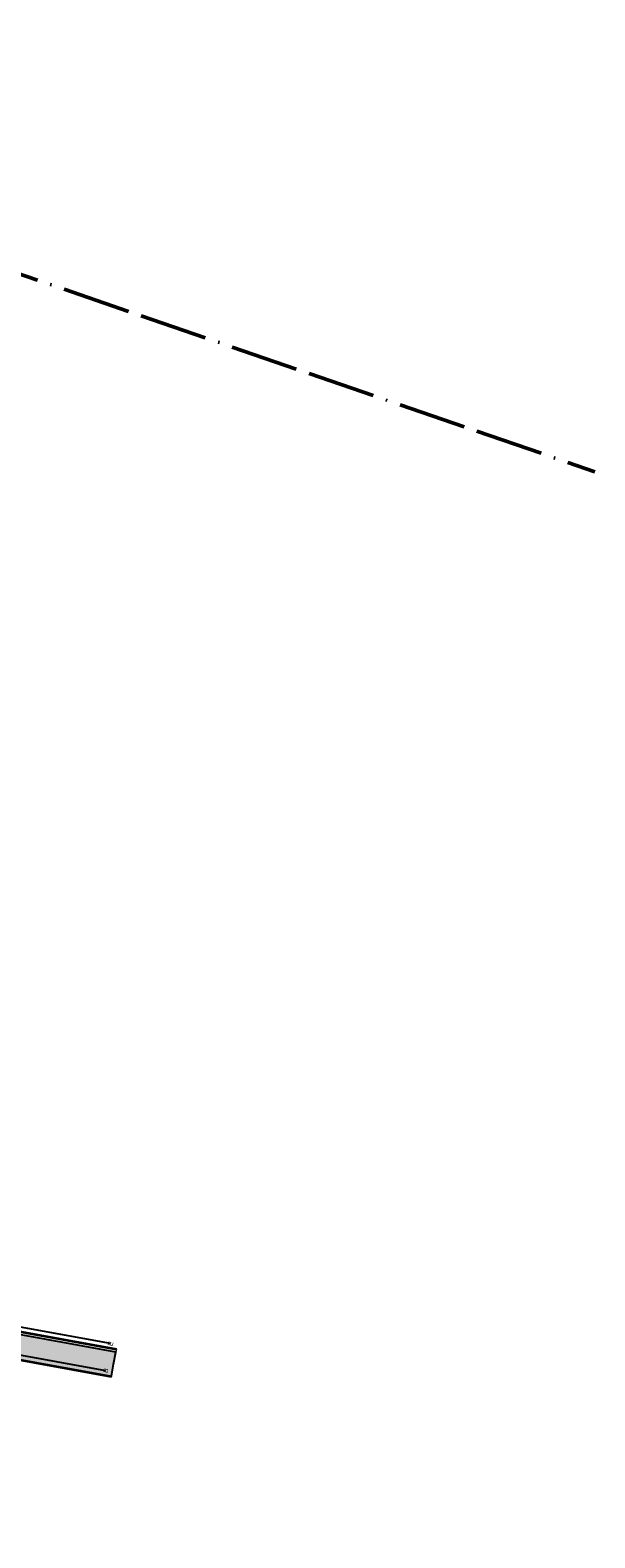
# Model space of a CAD drawing. Header units: metres. Extents: x 131295 to 132236, y 397710 to 398702.
# Tile 83 of 127: x 131617 to 131658, y 398131 to 398242. Entities that reach past the tile are written whole.
import ezdxf
from ezdxf.enums import TextEntityAlignment as Align

# ---------------------------------------------------------------- set-up
doc = ezdxf.new("R2010")
doc.units = ezdxf.units.M
doc.linetypes.add('AL-BLADSCHEIDING', pattern=[13, 5, -1, 0, -1, 5, -1])
doc.linetypes.add('AL-MATERIAALS', pattern=[2, 1, -1])
for name, color, linetype, lineweight in [('N-KO-opsluitband 60x200mm', 2, 'Continuous', 25), ('N-KO-opsluitband achterkant', 8, 'Continuous', 5), ('N-KO-tekst banden', 1, 'Continuous', 18), ('N-KO-trottoirband 180-200x250mm', 3, 'Continuous', 35), ('N-KO-trottoirband achterkant', 8, 'Continuous', 5), ("N-VH-arcering 'MAT' grijs 254", 254, 'Continuous', 18), ('X-AL-bladscheiding', 4, 'AL-BLADSCHEIDING', 50), ('X-AL-materiaalscheiding', 1, 'AL-MATERIAALS', 18)]:
    doc.layers.add(name, color=color, linetype=linetype, lineweight=lineweight)
doc.layers.add('X-AL-contourlijnen', color=30, linetype='Continuous', plot=False)
doc.layers.add('X-AL-hulplijn bandenlijnnummers', color=30, linetype='Continuous', plot=False)
doc.styles.add('CS Annotative', font='arial.ttf')

msp = doc.modelspace()

# ---------------------------------------------------------------- hatches: boundary and pattern name
at = {"layer": "N-VH-arcering 'MAT' grijs 254"}
h = msp.add_hatch(color=256, dxfattribs=at)
h.dxf.hatch_style = 1
edge = h.paths.add_edge_path()
edge.add_line((131571.132, 398153.912), (131569.559, 398154.199))
edge.add_arc((131568.698, 398149.477), 4.8, 79.67074, 85.13149)
edge.add_line((131569.105, 398154.259), (131561.474, 398132.306))
edge.add_arc((131560.529, 398132.635), 1, 251.1264, 340.83085, ccw=False)
edge.add_line((131560.206, 398131.688), (131562.849, 398130.781))
edge.add_line((131562.849, 398130.781), (131564.676, 398136.035))
edge.add_line((131564.676, 398136.035), (131565.267, 398137.735))
edge.add_line((131565.267, 398137.735), (131570.025, 398151.424))
edge.add_arc((131570.97, 398151.096), 1, 79.67074, 160.83085, ccw=False)
edge.add_line((131571.149, 398152.079), (131622.628, 398142.697))
edge.add_line((131622.628, 398142.697), (131622.787, 398143.584))
edge.add_line((131622.787, 398143.584), (131622.954, 398144.478))
edge.add_line((131622.954, 398144.478), (131607.838, 398147.222))
edge.add_line((131607.838, 398147.222), (131571.132, 398153.912))

# ---------------------------------------------------------------- linework, layer by layer
at = {"layer": 'N-KO-opsluitband 60x200mm', "flags": 128}
msp.add_lwpolyline([(131579.076, 398132.935), (131565.267, 398137.735), (131570.025, 398151.424, -0.3697134), (131571.149, 398152.079), (131622.628, 398142.697)], format="xyb", dxfattribs=at)
at = {"layer": 'N-KO-opsluitband achterkant', "flags": 128}
msp.add_lwpolyline([(131579.096, 398132.991), (131565.343, 398137.772), (131570.082, 398151.404, -0.3697134), (131571.138, 398152.02), (131622.617, 398142.638), (131622.628, 398142.697)], format="xyb", dxfattribs=at)
at = {"layer": 'N-KO-trottoirband 180-200x250mm'}
msp.add_lwpolyline([(131622.991, 398144.675), (131607.874, 398147.419), (131569.595, 398154.396, 0.3704834), (131563.971, 398151.106), (131557.59, 398132.59)], format="xyb", dxfattribs=at)
at = {"layer": 'N-KO-trottoirband achterkant', "flags": 128}
msp.add_lwpolyline([(131622.991, 398144.675), (131622.954, 398144.478), (131607.838, 398147.222), (131569.559, 398154.199, 0.3704834), (131564.16, 398151.04), (131557.779, 398132.525), (131557.59, 398132.59)], format="xyb", dxfattribs=at)
at = {"layer": 'X-AL-bladscheiding', "flags": 128}
msp.add_lwpolyline([(131550.493, 398246.506), (131658.295, 398209.427)], dxfattribs=at)
at = {"layer": 'X-AL-contourlijnen', "flags": 128}
msp.add_lwpolyline([(131571.132, 398153.912), (131569.559, 398154.199, 0.0238315), (131569.105, 398154.259), (131561.474, 398132.306, -0.4127035), (131560.206, 398131.688), (131562.849, 398130.781), (131564.676, 398136.035), (131565.267, 398137.735), (131570.025, 398151.424, -0.3697134), (131571.149, 398152.079), (131622.628, 398142.697), (131622.787, 398143.584), (131622.954, 398144.478), (131607.838, 398147.222)], format="xyb", close=True, dxfattribs=at)
at = {"layer": 'X-AL-hulplijn bandenlijnnummers'}
msp.add_lwpolyline([(131622.561, 398145.109), (131571.526, 398154.399)], dxfattribs=at)
at = {"layer": 'X-AL-hulplijn bandenlijnnummers', "flags": 128}
msp.add_lwpolyline([(131564.821, 398137.52), (131569.695, 398151.539, -0.3697134), (131571.212, 398152.424), (131622.199, 398143.131)], format="xyb", dxfattribs=at)
at = {"layer": 'X-AL-materiaalscheiding', "flags": 128}
msp.add_lwpolyline([(131622.628, 398142.697), (131622.787, 398143.584), (131622.991, 398144.675)], dxfattribs=at)

# ---------------------------------------------------------------- texts
at = {"layer": 'N-KO-tekst banden', "style": 'CS Annotative'}
for s, p in [('E', (131622.561, 398145.109)), ('B', (131622.199, 398143.131))]:
    msp.add_text(s, height=0.36, rotation=71.01877, dxfattribs=at).set_placement(p, align=Align.MIDDLE)

doc.saveas('drawing.dxf')
